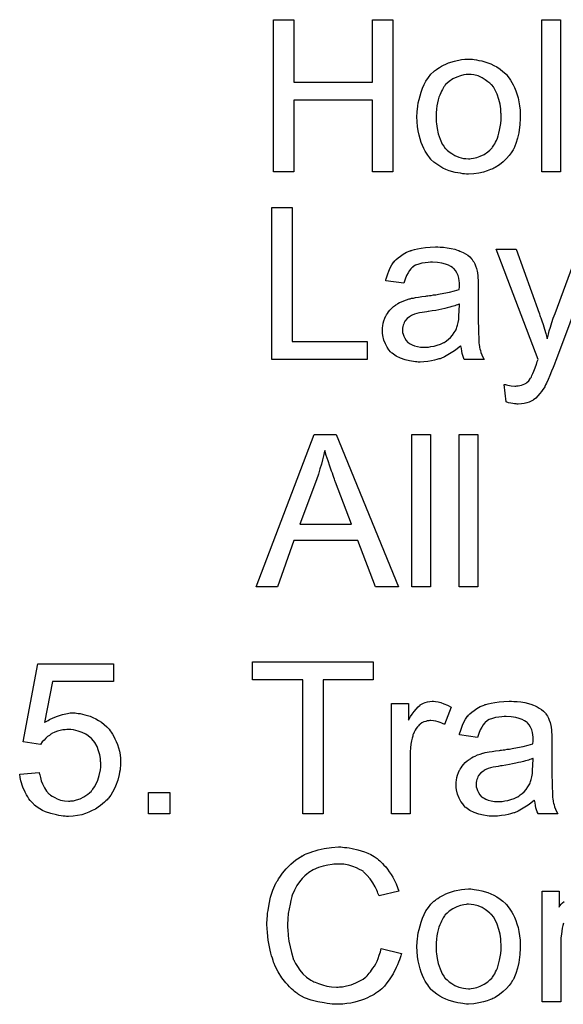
# Model space of a CAD drawing. Extents: x -2 to 8.5, y -2.9 to 5.2.
# Tile 90 of 207: x 3.479 to 3.765, y 0.632 to 1.15. Entities that reach past the tile are written whole.
import ezdxf

# ---------------------------------------------------------------- set-up
doc = ezdxf.new("R2010")
doc.units = 0
doc.layers.add('acc-ni-360-20-out-a_document', color=1, linetype='CONTINUOUS')

msp = doc.modelspace()

# ---------------------------------------------------------------- linework, layer by layer
at = {"layer": 'acc-ni-360-20-out-a_document', "color": 1}
for points in [[(3.674927, 1.069881), (3.664282, 1.069881), (3.664282, 1.107599), (3.622862, 1.107599), (3.622862, 1.069881), (3.612217, 1.069881), (3.612217, 1.149945), (3.622862, 1.149945), (3.622862, 1.117087), (3.664282, 1.117087), (3.664282, 1.149945), (3.674927, 1.149945), (3.674927, 1.069881)], [(3.763206, 1.069881), (3.753371, 1.069881), (3.753371, 1.149945), (3.763206, 1.149945), (3.763206, 1.069881)], [(3.71681, 1.129119), (3.717851, 1.129004), (3.719008, 1.128772), (3.720281, 1.128541), (3.721785, 1.12831), (3.724909, 1.127268), (3.726529, 1.12669), (3.728149, 1.12588), (3.729768, 1.12507), (3.731388, 1.123913), (3.732892, 1.122756), (3.734396, 1.121368), (3.734512, 1.121252), (3.734744, 1.12102), (3.735091, 1.120558), (3.735553, 1.119979), (3.736132, 1.119169), (3.736826, 1.118128), (3.73752, 1.116971), (3.738215, 1.115698), (3.738909, 1.11431), (3.739603, 1.112574), (3.740297, 1.110839), (3.740876, 1.108872), (3.741338, 1.106789), (3.741686, 1.104591), (3.741917, 1.102277), (3.742033, 1.099732), (3.742033, 1.099616), (3.742033, 1.099269), (3.742033, 1.09869), (3.742033, 1.09788), (3.741917, 1.096955), (3.741801, 1.095798), (3.741801, 1.094641), (3.74157, 1.093368), (3.741223, 1.090476), (3.740528, 1.087583), (3.739719, 1.084691), (3.738562, 1.08203), (3.738562, 1.081914), (3.738446, 1.081798), (3.738215, 1.081451), (3.737983, 1.080988), (3.737173, 1.079831), (3.736132, 1.078443), (3.734744, 1.076823), (3.733008, 1.075203), (3.731041, 1.073583), (3.728727, 1.072079), (3.728611, 1.072079), (3.728496, 1.071964), (3.728149, 1.071732), (3.72757, 1.071501), (3.726992, 1.071269), (3.726297, 1.071038), (3.724562, 1.070344), (3.722595, 1.069765), (3.720165, 1.069187), (3.71762, 1.068724), (3.714843, 1.068608), (3.713686, 1.068608), (3.71276, 1.068724), (3.711719, 1.06884), (3.710562, 1.069071), (3.709174, 1.069303), (3.707785, 1.069534), (3.704662, 1.070459), (3.702926, 1.071154), (3.701306, 1.071848), (3.699686, 1.072774), (3.698067, 1.073815), (3.696562, 1.074972), (3.695058, 1.07636), (3.694943, 1.076476), (3.694711, 1.076707), (3.694364, 1.07717), (3.693901, 1.077864), (3.693323, 1.078674), (3.692744, 1.0796), (3.69205, 1.080757), (3.691356, 1.082145), (3.690662, 1.083649), (3.689968, 1.085385), (3.689389, 1.087236), (3.688811, 1.089203), (3.688348, 1.091401), (3.688001, 1.093715), (3.687769, 1.096261), (3.687654, 1.098922), (3.687654, 1.099153), (3.687654, 1.099616), (3.687769, 1.100426), (3.687769, 1.101583), (3.687885, 1.102855), (3.688116, 1.104475), (3.688348, 1.106095), (3.688811, 1.107946), (3.689273, 1.109797), (3.689852, 1.111764), (3.690546, 1.113847), (3.691472, 1.115814), (3.692397, 1.117665), (3.69367, 1.119516), (3.694943, 1.121252), (3.696562, 1.122756), (3.696678, 1.122872), (3.69691, 1.122987), (3.697372, 1.123334), (3.697951, 1.123797), (3.698645, 1.12426), (3.699571, 1.124839), (3.700496, 1.125417), (3.701653, 1.125995), (3.702926, 1.126574), (3.704314, 1.127152), (3.707438, 1.128194), (3.711025, 1.129004), (3.712876, 1.129119), (3.714843, 1.129235), (3.716, 1.129235), (3.71681, 1.129119)], [(3.714843, 1.121136), (3.714149, 1.121136), (3.71357, 1.12102), (3.712298, 1.120905), (3.710562, 1.120442), (3.708595, 1.119748), (3.706513, 1.118822), (3.704546, 1.117434), (3.703505, 1.116508), (3.702579, 1.115582), (3.702579, 1.115467), (3.702347, 1.115351), (3.702116, 1.115004), (3.701769, 1.114541), (3.701422, 1.113963), (3.701075, 1.113268), (3.700612, 1.112343), (3.700149, 1.111417), (3.699686, 1.11026), (3.699224, 1.109103), (3.698876, 1.107715), (3.698529, 1.106211), (3.698182, 1.104591), (3.697951, 1.102855), (3.697835, 1.100889), (3.69772, 1.098922), (3.69772, 1.098806), (3.69772, 1.098459), (3.69772, 1.09788), (3.697835, 1.097071), (3.697835, 1.096145), (3.697951, 1.095104), (3.698298, 1.092674), (3.698876, 1.089897), (3.699802, 1.08712), (3.700959, 1.084459), (3.701769, 1.083302), (3.702579, 1.082145), (3.702695, 1.082145), (3.70281, 1.081914), (3.703505, 1.081335), (3.704546, 1.08041), (3.705934, 1.079484), (3.70767, 1.078443), (3.709752, 1.077517), (3.712182, 1.076939), (3.713455, 1.076823), (3.714843, 1.076707), (3.715537, 1.076707), (3.716116, 1.076823), (3.717389, 1.077054), (3.719124, 1.077401), (3.720975, 1.078096), (3.723058, 1.079021), (3.725025, 1.08041), (3.726066, 1.081335), (3.726992, 1.082261), (3.727107, 1.082377), (3.727223, 1.082492), (3.727454, 1.082839), (3.727802, 1.083302), (3.728149, 1.083881), (3.728611, 1.084575), (3.729074, 1.085501), (3.729537, 1.086426), (3.73, 1.087583), (3.730347, 1.088856), (3.73081, 1.090244), (3.731157, 1.091748), (3.731504, 1.093484), (3.731735, 1.095219), (3.731967, 1.097186), (3.731967, 1.099269), (3.731967, 1.099384), (3.731967, 1.099732), (3.731967, 1.10031), (3.731851, 1.101004), (3.731851, 1.10193), (3.731735, 1.102971), (3.731388, 1.105401), (3.73081, 1.107946), (3.729884, 1.110723), (3.728611, 1.113268), (3.727917, 1.114541), (3.726992, 1.115582), (3.726992, 1.115698), (3.72676, 1.115814), (3.726066, 1.116508), (3.725025, 1.117318), (3.723636, 1.118359), (3.721901, 1.119401), (3.719818, 1.120326), (3.717504, 1.120905), (3.716231, 1.12102), (3.714843, 1.121136)], [(3.622052, 0.980514), (3.661505, 0.980514), (3.661505, 0.971027), (3.611407, 0.971027), (3.611407, 1.051091), (3.622052, 1.051091), (3.622052, 0.980514)], [(3.699918, 1.030265), (3.701653, 1.03015), (3.70362, 1.029918), (3.705587, 1.029571), (3.707554, 1.029108), (3.709405, 1.02853), (3.709637, 1.028414), (3.710215, 1.028183), (3.711025, 1.027836), (3.712066, 1.027373), (3.713223, 1.026679), (3.71438, 1.025984), (3.715422, 1.025059), (3.716347, 1.024133), (3.716463, 1.024017), (3.716694, 1.02367), (3.717041, 1.023092), (3.717504, 1.022398), (3.718083, 1.021356), (3.718546, 1.020315), (3.719008, 1.019042), (3.719355, 1.017538), (3.719355, 1.017423), (3.719471, 1.017076), (3.719587, 1.016381), (3.719702, 1.015456), (3.719702, 1.014183), (3.719818, 1.012679), (3.719934, 1.010712), (3.719934, 1.008514), (3.719934, 0.995324), (3.719934, 0.995208), (3.719934, 0.994745), (3.719934, 0.994051), (3.719934, 0.993126), (3.719934, 0.992084), (3.719934, 0.990812), (3.72005, 0.988035), (3.72005, 0.985142), (3.720165, 0.98225), (3.720281, 0.980977), (3.720281, 0.97982), (3.720397, 0.978779), (3.720512, 0.977969), (3.720512, 0.977853), (3.720628, 0.97739), (3.720744, 0.976696), (3.721091, 0.975771), (3.721322, 0.974729), (3.721785, 0.973572), (3.722364, 0.9723), (3.722942, 0.971027), (3.712645, 0.971027), (3.712529, 0.971143), (3.712413, 0.971605), (3.712182, 0.972184), (3.711835, 0.97311), (3.711488, 0.974151), (3.711256, 0.975423), (3.711025, 0.976812), (3.710794, 0.978316), (3.710678, 0.978316), (3.710562, 0.978085), (3.709868, 0.977506), (3.708827, 0.976696), (3.707438, 0.975655), (3.705703, 0.974614), (3.703967, 0.973457), (3.702116, 0.972415), (3.700149, 0.971605), (3.699918, 0.97149), (3.699224, 0.971374), (3.698182, 0.971027), (3.69691, 0.97068), (3.69529, 0.970333), (3.693439, 0.970101), (3.691356, 0.96987), (3.689273, 0.969754), (3.688348, 0.969754), (3.687654, 0.96987), (3.686844, 0.96987), (3.685918, 0.969986), (3.683836, 0.970333), (3.681521, 0.970911), (3.678976, 0.971721), (3.676662, 0.972878), (3.674579, 0.974382), (3.674348, 0.974614), (3.67377, 0.975192), (3.67296, 0.976233), (3.672034, 0.977622), (3.671108, 0.979357), (3.670299, 0.981324), (3.66972, 0.983754), (3.669604, 0.984911), (3.669489, 0.986299), (3.669489, 0.986531), (3.669489, 0.986994), (3.669604, 0.987803), (3.66972, 0.988845), (3.669952, 0.990117), (3.670299, 0.99139), (3.670761, 0.992779), (3.67134, 0.994051), (3.671456, 0.994167), (3.671687, 0.99463), (3.67215, 0.995324), (3.672728, 0.996134), (3.673423, 0.997059), (3.674348, 0.997985), (3.675274, 0.998911), (3.676431, 0.999721), (3.676546, 0.999836), (3.677009, 1.000068), (3.677588, 1.00053), (3.678513, 1.000993), (3.679555, 1.001456), (3.680827, 1.002034), (3.6821, 1.002497), (3.683604, 1.00296), (3.68372, 1.00296), (3.684183, 1.003076), (3.684877, 1.003307), (3.685802, 1.003423), (3.686959, 1.003654), (3.688463, 1.003886), (3.690199, 1.004233), (3.692282, 1.004464), (3.692397, 1.004464), (3.69286, 1.00458), (3.693439, 1.00458), (3.694249, 1.004696), (3.695174, 1.004811), (3.696331, 1.005043), (3.697604, 1.005158), (3.698992, 1.00539), (3.701769, 1.005968), (3.704777, 1.006547), (3.707438, 1.007241), (3.708711, 1.007588), (3.709868, 1.007935), (3.709868, 1.008051), (3.709868, 1.008282), (3.709984, 1.008976), (3.709984, 1.009786), (3.709984, 1.010249), (3.709984, 1.010481), (3.709984, 1.010596), (3.709984, 1.010712), (3.709984, 1.011406), (3.709868, 1.012563), (3.709637, 1.013836), (3.709289, 1.015224), (3.708711, 1.016613), (3.708017, 1.017885), (3.707091, 1.018927), (3.706976, 1.019042), (3.706397, 1.019505), (3.705471, 1.019968), (3.704314, 1.020662), (3.702695, 1.021241), (3.700843, 1.021819), (3.698529, 1.022166), (3.695868, 1.022282), (3.694711, 1.022282), (3.693554, 1.022166), (3.691934, 1.021935), (3.690315, 1.021703), (3.688579, 1.021241), (3.686959, 1.020662), (3.685571, 1.019852), (3.685455, 1.019737), (3.684992, 1.019389), (3.684414, 1.018811), (3.68372, 1.017885), (3.683026, 1.016728), (3.682216, 1.015224), (3.681521, 1.013373), (3.680827, 1.01129), (3.671224, 1.012563), (3.671224, 1.012679), (3.67134, 1.012795), (3.67134, 1.013142), (3.671456, 1.013605), (3.671803, 1.014646), (3.672265, 1.01615), (3.672844, 1.017654), (3.673538, 1.019274), (3.674464, 1.020894), (3.675505, 1.022398), (3.675621, 1.022513), (3.676084, 1.022976), (3.676778, 1.02367), (3.677703, 1.024596), (3.678976, 1.025522), (3.68048, 1.026447), (3.682216, 1.027488), (3.684183, 1.028298), (3.684298, 1.028298), (3.684414, 1.028414), (3.684761, 1.02853), (3.685224, 1.028646), (3.686381, 1.028993), (3.688001, 1.02934), (3.689852, 1.029687), (3.692166, 1.030034), (3.694596, 1.030265), (3.697372, 1.030381), (3.698645, 1.030381), (3.699918, 1.030265)], [(3.760545, 0.970101), (3.760545, 0.969986), (3.760429, 0.969639), (3.760198, 0.969176), (3.759966, 0.968597), (3.759619, 0.967787), (3.759272, 0.966862), (3.758462, 0.964895), (3.757652, 0.962697), (3.756727, 0.960498), (3.755801, 0.958531), (3.755338, 0.957721), (3.754991, 0.956912), (3.754875, 0.95668), (3.754528, 0.956102), (3.75395, 0.955292), (3.753256, 0.95425), (3.75233, 0.953093), (3.751289, 0.951936), (3.750247, 0.950779), (3.748975, 0.949854), (3.748859, 0.949738), (3.748396, 0.949507), (3.747702, 0.94916), (3.746661, 0.948697), (3.745504, 0.948234), (3.744115, 0.947887), (3.742611, 0.947655), (3.740876, 0.94754), (3.740413, 0.94754), (3.739834, 0.947655), (3.739024, 0.947655), (3.738099, 0.947887), (3.737057, 0.948118), (3.735901, 0.94835), (3.734628, 0.948812), (3.733586, 0.957953), (3.733702, 0.957953), (3.734165, 0.957837), (3.734744, 0.957721), (3.735438, 0.95749), (3.737289, 0.957143), (3.73914, 0.957027), (3.739719, 0.957027), (3.740297, 0.957143), (3.740991, 0.957143), (3.742727, 0.95749), (3.743537, 0.957837), (3.744347, 0.958184), (3.744462, 0.958184), (3.744694, 0.958416), (3.745041, 0.958647), (3.745504, 0.958994), (3.746545, 0.95992), (3.74747, 0.961192), (3.74747, 0.961308), (3.747702, 0.961539), (3.747933, 0.962002), (3.748165, 0.962697), (3.748628, 0.963622), (3.74909, 0.96501), (3.749785, 0.96663), (3.750479, 0.968597), (3.750479, 0.968713), (3.75071, 0.969176), (3.750941, 0.969986), (3.751404, 0.971027), (3.729421, 1.029108), (3.739834, 1.029108), (3.751983, 0.99544), (3.751983, 0.995324), (3.752099, 0.995208), (3.752214, 0.994861), (3.75233, 0.994283), (3.752561, 0.993704), (3.752793, 0.99301), (3.753371, 0.99139), (3.754065, 0.989423), (3.75476, 0.987109), (3.755454, 0.984679), (3.756148, 0.982018), (3.756148, 0.982134), (3.756264, 0.982365), (3.756379, 0.982713), (3.756495, 0.983175), (3.756611, 0.983754), (3.756842, 0.984448), (3.757305, 0.986184), (3.757883, 0.98815), (3.758693, 0.990465), (3.759388, 0.992779), (3.760313, 0.995208), (3.772809, 1.029108)], [(3.782643, 1.029108), (3.760545, 0.970101)], [(3.709984, 1.000183), (3.709868, 1.000183), (3.709752, 1.000068), (3.709405, 0.999952), (3.708942, 0.999836), (3.708364, 0.999605), (3.70767, 0.999373), (3.70686, 0.999142), (3.705934, 0.998911), (3.704893, 0.998563), (3.70362, 0.998332), (3.702347, 0.997985), (3.700843, 0.997638), (3.699224, 0.997291), (3.697604, 0.996944), (3.695753, 0.996712), (3.693786, 0.996365), (3.693554, 0.996365), (3.69286, 0.99625), (3.691703, 0.996018), (3.69043, 0.995787), (3.689042, 0.995555), (3.687654, 0.995208), (3.686381, 0.994861), (3.685224, 0.994398), (3.685108, 0.994398), (3.684761, 0.994167), (3.684298, 0.993936), (3.683836, 0.993588), (3.682447, 0.992663), (3.68129, 0.991274), (3.68129, 0.991159), (3.681059, 0.990927), (3.680943, 0.990465), (3.680712, 0.989886), (3.68048, 0.989192), (3.680249, 0.988498), (3.680133, 0.987572), (3.680017, 0.986646), (3.680017, 0.986531), (3.680017, 0.985952), (3.680133, 0.985258), (3.680365, 0.984332), (3.680712, 0.983291), (3.68129, 0.98225), (3.681984, 0.981093), (3.68291, 0.980052), (3.683026, 0.979936), (3.683488, 0.979704), (3.684183, 0.979242), (3.685108, 0.978779), (3.686381, 0.978316), (3.687885, 0.977853), (3.68962, 0.977622), (3.691703, 0.977506), (3.692629, 0.977506), (3.693786, 0.977622), (3.695058, 0.977853), (3.696678, 0.978085), (3.698298, 0.978547), (3.700034, 0.979126), (3.701769, 0.979936), (3.702, 0.980052), (3.702463, 0.980399), (3.703273, 0.980977), (3.704199, 0.981787), (3.70524, 0.982713), (3.706397, 0.98387), (3.707323, 0.985258), (3.708248, 0.986762), (3.708364, 0.986878), (3.70848, 0.987341), (3.708711, 0.98815), (3.709058, 0.989192), (3.709405, 0.99058), (3.709637, 0.9922), (3.709752, 0.994167), (3.709868, 0.996481), (3.709984, 1.000183)], [(3.677935, 0.851462), (3.665902, 0.851462), (3.65653, 0.87576), (3.622977, 0.87576), (3.6143, 0.851462), (3.603077, 0.851462), (3.633622, 0.931527), (3.645192, 0.931527), (3.677935, 0.851462)], [(3.694827, 0.851462), (3.684992, 0.851462), (3.684992, 0.931527), (3.694827, 0.931527), (3.694827, 0.851462)], [(3.719702, 0.851462), (3.709868, 0.851462), (3.709868, 0.931527), (3.719702, 0.931527), (3.719702, 0.851462)], [(3.639175, 0.923197), (3.639175, 0.923081), (3.63906, 0.922849), (3.63906, 0.922387), (3.638828, 0.921924), (3.638713, 0.921114), (3.638481, 0.920304), (3.638018, 0.918337), (3.63744, 0.916023), (3.63663, 0.913478), (3.63582, 0.910701), (3.634779, 0.907808), (3.626101, 0.884437), (3.653175, 0.884437), (3.644845, 0.90642), (3.644845, 0.906536), (3.644729, 0.906883), (3.644497, 0.907461), (3.644266, 0.908155), (3.643919, 0.908965), (3.643572, 0.910007), (3.643225, 0.911164), (3.642762, 0.912321), (3.641836, 0.914982), (3.640911, 0.917759), (3.639985, 0.920535), (3.639175, 0.923197)], [(3.527988, 0.801549), (3.495939, 0.801549), (3.491658, 0.779914), (3.491773, 0.780029), (3.492005, 0.780145), (3.492352, 0.780376), (3.49293, 0.780723), (3.493625, 0.781071), (3.494435, 0.781533), (3.496286, 0.782459), (3.4986, 0.783385), (3.501145, 0.784194), (3.503922, 0.784773), (3.50531, 0.785004), (3.507856, 0.785004), (3.50855, 0.784889), (3.509476, 0.784773), (3.510517, 0.784657), (3.511674, 0.784426), (3.512947, 0.784079), (3.515723, 0.783269), (3.517227, 0.78269), (3.518732, 0.78188), (3.520236, 0.781071), (3.52174, 0.780145), (3.523128, 0.778988), (3.524517, 0.777715), (3.524632, 0.7776), (3.524864, 0.777368), (3.525211, 0.777021), (3.525674, 0.776443), (3.526252, 0.775633), (3.526831, 0.774823), (3.527525, 0.773782), (3.528219, 0.772625), (3.528798, 0.771352), (3.529492, 0.769963), (3.53007, 0.768344), (3.530649, 0.766724), (3.531111, 0.764988), (3.531459, 0.763021), (3.53169, 0.761054), (3.531806, 0.758972), (3.531806, 0.758856), (3.531806, 0.758509), (3.531806, 0.757931), (3.53169, 0.757121), (3.531574, 0.756195), (3.531459, 0.755154), (3.531227, 0.753881), (3.530996, 0.752608), (3.530302, 0.7496), (3.529145, 0.746476), (3.52845, 0.744856), (3.527525, 0.743352), (3.526599, 0.741733), (3.525442, 0.740229), (3.525327, 0.740113), (3.525095, 0.739766), (3.524632, 0.739303), (3.524054, 0.738724), (3.523244, 0.73803), (3.522318, 0.737105), (3.521161, 0.736295), (3.519889, 0.735369), (3.5185, 0.734443), (3.51688, 0.733634), (3.515145, 0.732824), (3.513294, 0.732014), (3.511327, 0.731435), (3.509128, 0.730972), (3.506814, 0.730625), (3.504385, 0.73051), (3.503343, 0.73051), (3.502534, 0.730625), (3.501608, 0.730741), (3.500567, 0.730857), (3.499294, 0.730972), (3.498021, 0.73132), (3.495129, 0.732014), (3.492236, 0.733055), (3.490732, 0.733749), (3.489228, 0.734559), (3.48784, 0.735485), (3.486451, 0.736526), (3.486336, 0.736642), (3.486104, 0.736758), (3.485873, 0.73722), (3.48541, 0.737683), (3.484831, 0.738262), (3.484253, 0.738956), (3.483559, 0.739881), (3.48298, 0.740923), (3.482286, 0.741964), (3.481592, 0.743237), (3.480319, 0.746014), (3.479278, 0.749253), (3.478931, 0.750989), (3.478699, 0.75284), (3.488997, 0.75365), (3.488997, 0.753534), (3.488997, 0.753303), (3.489112, 0.752956), (3.489228, 0.752377), (3.489575, 0.751104), (3.490038, 0.749369), (3.490732, 0.747633), (3.491658, 0.745666), (3.492815, 0.743931), (3.494203, 0.742311), (3.494435, 0.742195), (3.494897, 0.741733), (3.495823, 0.741154), (3.497096, 0.74046), (3.498484, 0.739766), (3.50022, 0.739187), (3.502186, 0.738724), (3.504385, 0.738609), (3.505079, 0.738609), (3.505542, 0.738724), (3.50693, 0.73884), (3.50855, 0.739303), (3.510517, 0.739881), (3.512484, 0.740807), (3.514566, 0.742195), (3.515492, 0.743005), (3.516418, 0.743931), (3.516533, 0.744047), (3.516649, 0.744162), (3.51688, 0.744509), (3.517227, 0.744856), (3.518037, 0.746129), (3.518963, 0.747749), (3.519773, 0.749716), (3.520583, 0.752146), (3.521161, 0.755038), (3.521393, 0.756542), (3.521393, 0.758162), (3.521393, 0.758278), (3.521393, 0.758509), (3.521393, 0.758972), (3.521277, 0.75955), (3.521277, 0.760245), (3.521161, 0.761054), (3.520814, 0.762906), (3.520236, 0.765104), (3.519426, 0.767302), (3.518269, 0.769385), (3.516649, 0.771352), (3.516649, 0.771467), (3.516418, 0.771583), (3.515839, 0.772162), (3.514798, 0.772972), (3.513409, 0.773897), (3.511558, 0.774707), (3.509476, 0.775517), (3.507046, 0.776096), (3.505657, 0.776327), (3.503459, 0.776327), (3.502534, 0.776211), (3.501377, 0.776096), (3.499988, 0.775748), (3.4986, 0.775401), (3.497096, 0.774823), (3.495592, 0.774129), (3.495476, 0.774013), (3.495013, 0.773782), (3.494319, 0.773203), (3.493393, 0.772625), (3.492468, 0.771815), (3.491542, 0.770773), (3.490501, 0.769732), (3.489691, 0.768459), (3.480435, 0.769732), (3.488187, 0.810921), (3.527988, 0.810921), (3.527988, 0.801549)], [(3.664629, 0.802475), (3.63825, 0.802475), (3.63825, 0.731898), (3.627605, 0.731898), (3.627605, 0.802475), (3.601226, 0.802475), (3.601226, 0.811962), (3.664629, 0.811962), (3.664629, 0.802475)], [(3.697488, 0.791136), (3.698761, 0.790905), (3.700265, 0.790442), (3.701885, 0.789864), (3.703736, 0.789054), (3.705703, 0.788013), (3.702116, 0.778988), (3.702, 0.779104), (3.701538, 0.779335), (3.700843, 0.779682), (3.699918, 0.780029), (3.698876, 0.780376), (3.697604, 0.780723), (3.696331, 0.780955), (3.695058, 0.781071), (3.69448, 0.781071), (3.693901, 0.780955), (3.693091, 0.780839), (3.692282, 0.780608), (3.69124, 0.780261), (3.690199, 0.779798), (3.689273, 0.779104), (3.689158, 0.778988), (3.688811, 0.778757), (3.688463, 0.778294), (3.687885, 0.777715), (3.687307, 0.776905), (3.686728, 0.77598), (3.686149, 0.774938), (3.685687, 0.773666), (3.685571, 0.773434), (3.685455, 0.77274), (3.685224, 0.771699), (3.684877, 0.770311), (3.68453, 0.768575), (3.684298, 0.766608), (3.684183, 0.764525), (3.684067, 0.762212), (3.684067, 0.731898), (3.674232, 0.731898), (3.674232, 0.78998), (3.683141, 0.78998), (3.683141, 0.781186), (3.683257, 0.781302), (3.68372, 0.782112), (3.684298, 0.783153), (3.685224, 0.784426), (3.686149, 0.785699), (3.687191, 0.787087), (3.688232, 0.788244), (3.689273, 0.78917), (3.689389, 0.789285), (3.689736, 0.789517), (3.69043, 0.789864), (3.691125, 0.790211), (3.69205, 0.790558), (3.693207, 0.790905), (3.694364, 0.791136), (3.695637, 0.791252), (3.696447, 0.791252), (3.697488, 0.791136)], [(3.738677, 0.791136), (3.740413, 0.791021), (3.74238, 0.790789), (3.744347, 0.790442), (3.746314, 0.78998), (3.748165, 0.789401), (3.748396, 0.789285), (3.748975, 0.789054), (3.749785, 0.788707), (3.750826, 0.788244), (3.751983, 0.78755), (3.75314, 0.786856), (3.754181, 0.78593), (3.755107, 0.785004), (3.755222, 0.784889), (3.755454, 0.784542), (3.755801, 0.783963), (3.756264, 0.783269), (3.756842, 0.782228), (3.757305, 0.781186), (3.757768, 0.779914), (3.758115, 0.778409), (3.758115, 0.778294), (3.758231, 0.777947), (3.758346, 0.777253), (3.758462, 0.776327), (3.758462, 0.775054), (3.758578, 0.77355), (3.758693, 0.771583), (3.758693, 0.769385), (3.758693, 0.756195), (3.758693, 0.756079), (3.758693, 0.755617), (3.758693, 0.754922), (3.758693, 0.753997), (3.758693, 0.752956), (3.758693, 0.751683), (3.758809, 0.748906), (3.758809, 0.746014), (3.758925, 0.743121), (3.759041, 0.741848), (3.759041, 0.740691), (3.759156, 0.73965), (3.759272, 0.73884), (3.759272, 0.738724), (3.759388, 0.738262), (3.759503, 0.737567), (3.75985, 0.736642), (3.760082, 0.735601), (3.760545, 0.734443), (3.761123, 0.733171), (3.761702, 0.731898), (3.751404, 0.731898), (3.751289, 0.732014), (3.751173, 0.732477), (3.750941, 0.733055), (3.750594, 0.733981), (3.750247, 0.735022), (3.750016, 0.736295), (3.749785, 0.737683), (3.749553, 0.739187), (3.749437, 0.739187), (3.749322, 0.738956), (3.748628, 0.738377), (3.747586, 0.737567), (3.746198, 0.736526), (3.744462, 0.735485), (3.742727, 0.734328), (3.740876, 0.733287), (3.738909, 0.732477), (3.738677, 0.732361), (3.737983, 0.732245), (3.736942, 0.731898), (3.735669, 0.731551), (3.734049, 0.731204), (3.732198, 0.730972), (3.730115, 0.730741), (3.728033, 0.730625), (3.727107, 0.730625), (3.726413, 0.730741), (3.725603, 0.730741), (3.724678, 0.730857), (3.722595, 0.731204), (3.720281, 0.731782), (3.717736, 0.732592), (3.715422, 0.733749), (3.713339, 0.735253), (3.713108, 0.735485), (3.712529, 0.736063), (3.711719, 0.737105), (3.710794, 0.738493), (3.709868, 0.740229), (3.709058, 0.742195), (3.70848, 0.744625), (3.708364, 0.745782), (3.708248, 0.74717), (3.708248, 0.747402), (3.708248, 0.747865), (3.708364, 0.748675), (3.70848, 0.749716), (3.708711, 0.750989), (3.709058, 0.752261), (3.709521, 0.75365), (3.710099, 0.754922), (3.710215, 0.755038), (3.710447, 0.755501), (3.710909, 0.756195), (3.711488, 0.757005), (3.712182, 0.757931), (3.713108, 0.758856), (3.714033, 0.759782), (3.71519, 0.760592), (3.715306, 0.760707), (3.715769, 0.760939), (3.716347, 0.761402), (3.717273, 0.761864), (3.718314, 0.762327), (3.719587, 0.762906), (3.72086, 0.763369), (3.722364, 0.763831), (3.722479, 0.763831), (3.722942, 0.763947), (3.723636, 0.764178), (3.724562, 0.764294), (3.725719, 0.764525), (3.727223, 0.764757), (3.728959, 0.765104), (3.731041, 0.765335), (3.731157, 0.765335), (3.73162, 0.765451), (3.732198, 0.765451), (3.733008, 0.765567), (3.733934, 0.765683), (3.735091, 0.765914), (3.736363, 0.76603), (3.737752, 0.766261), (3.740528, 0.76684), (3.743537, 0.767418), (3.746198, 0.768112), (3.74747, 0.768459), (3.748628, 0.768806), (3.748628, 0.768922), (3.748628, 0.769154), (3.748743, 0.769848), (3.748743, 0.770658), (3.748743, 0.77112), (3.748743, 0.771352), (3.748743, 0.771467), (3.748743, 0.771583), (3.748743, 0.772277), (3.748628, 0.773434), (3.748396, 0.774707), (3.748049, 0.776096), (3.74747, 0.777484), (3.746776, 0.778757), (3.745851, 0.779798), (3.745735, 0.779914), (3.745157, 0.780376), (3.744231, 0.780839), (3.743074, 0.781533), (3.741454, 0.782112), (3.739603, 0.78269), (3.737289, 0.783038), (3.734628, 0.783153), (3.733471, 0.783153), (3.732314, 0.783038), (3.730694, 0.782806), (3.729074, 0.782575), (3.727339, 0.782112), (3.725719, 0.781533), (3.724331, 0.780723), (3.724215, 0.780608), (3.723752, 0.780261), (3.723173, 0.779682), (3.722479, 0.778757), (3.721785, 0.7776), (3.720975, 0.776096), (3.720281, 0.774244), (3.719587, 0.772162), (3.709984, 0.773434), (3.709984, 0.77355), (3.710099, 0.773666), (3.710099, 0.774013), (3.710215, 0.774476), (3.710562, 0.775517), (3.711025, 0.777021), (3.711604, 0.778525), (3.712298, 0.780145), (3.713223, 0.781765), (3.714265, 0.783269), (3.71438, 0.783385), (3.714843, 0.783847), (3.715537, 0.784542), (3.716463, 0.785467), (3.717736, 0.786393), (3.71924, 0.787318), (3.720975, 0.78836), (3.722942, 0.78917), (3.723058, 0.78917), (3.723173, 0.789285), (3.723521, 0.789401), (3.723983, 0.789517), (3.72514, 0.789864), (3.72676, 0.790211), (3.728611, 0.790558), (3.730925, 0.790905), (3.733355, 0.791136), (3.736132, 0.791252), (3.737405, 0.791252), (3.738677, 0.791136)], [(3.748743, 0.761054), (3.748628, 0.761054), (3.748512, 0.760939), (3.748165, 0.760823), (3.747702, 0.760707), (3.747123, 0.760476), (3.746429, 0.760245), (3.745619, 0.760013), (3.744694, 0.759782), (3.743652, 0.759435), (3.74238, 0.759203), (3.741107, 0.758856), (3.739603, 0.758509), (3.737983, 0.758162), (3.736363, 0.757815), (3.734512, 0.757583), (3.732545, 0.757236), (3.732314, 0.757236), (3.73162, 0.757121), (3.730463, 0.756889), (3.72919, 0.756658), (3.727802, 0.756427), (3.726413, 0.756079), (3.72514, 0.755732), (3.723983, 0.755269), (3.723868, 0.755269), (3.723521, 0.755038), (3.723058, 0.754807), (3.722595, 0.75446), (3.721207, 0.753534), (3.72005, 0.752146), (3.72005, 0.75203), (3.719818, 0.751798), (3.719702, 0.751336), (3.719471, 0.750757), (3.71924, 0.750063), (3.719008, 0.749369), (3.718893, 0.748443), (3.718777, 0.747518), (3.718777, 0.747402), (3.718777, 0.746823), (3.718893, 0.746129), (3.719124, 0.745204), (3.719471, 0.744162), (3.72005, 0.743121), (3.720744, 0.741964), (3.721669, 0.740923), (3.721785, 0.740807), (3.722248, 0.740576), (3.722942, 0.740113), (3.723868, 0.73965), (3.72514, 0.739187), (3.726644, 0.738724), (3.72838, 0.738493), (3.730463, 0.738377), (3.731388, 0.738377), (3.732545, 0.738493), (3.733818, 0.738724), (3.735438, 0.738956), (3.737057, 0.739419), (3.738793, 0.739997), (3.740528, 0.740807), (3.74076, 0.740923), (3.741223, 0.74127), (3.742033, 0.741848), (3.742958, 0.742658), (3.743999, 0.743584), (3.745157, 0.744741), (3.746082, 0.746129), (3.747008, 0.747633), (3.747123, 0.747749), (3.747239, 0.748212), (3.74747, 0.749022), (3.747818, 0.750063), (3.748165, 0.751451), (3.748396, 0.753071), (3.748512, 0.755038), (3.748628, 0.757352), (3.748743, 0.761054)], [(3.557722, 0.731898), (3.5465, 0.731898), (3.5465, 0.743121), (3.557722, 0.743121), (3.557722, 0.731898)], [(3.648431, 0.714381), (3.649473, 0.714265), (3.650745, 0.71415), (3.652018, 0.714034), (3.653522, 0.713687), (3.656646, 0.712993), (3.660117, 0.711951), (3.661852, 0.711257), (3.663472, 0.710447), (3.665092, 0.709406), (3.666712, 0.708365), (3.666828, 0.708249), (3.667059, 0.708133), (3.667522, 0.707786), (3.6681, 0.707208), (3.668679, 0.706629), (3.669489, 0.705819), (3.670299, 0.704894), (3.671224, 0.703968), (3.67215, 0.702811), (3.673075, 0.701423), (3.674117, 0.700034), (3.675042, 0.69853), (3.675852, 0.696795), (3.676778, 0.695059), (3.677472, 0.693208), (3.678166, 0.691125), (3.667753, 0.688696), (3.667753, 0.688811), (3.667637, 0.689043), (3.667406, 0.689506), (3.667175, 0.690084), (3.666943, 0.690778), (3.666596, 0.691704), (3.665671, 0.693555), (3.664514, 0.695638), (3.663125, 0.69772), (3.66139, 0.699687), (3.659539, 0.701423), (3.659307, 0.701654), (3.658613, 0.702117), (3.657456, 0.702695), (3.655952, 0.703505), (3.653985, 0.704199), (3.651787, 0.704894), (3.649126, 0.705356), (3.646233, 0.705472), (3.645307, 0.705472), (3.644729, 0.705356), (3.643919, 0.705356), (3.642993, 0.705241), (3.640795, 0.704894), (3.638365, 0.704431), (3.63582, 0.703621), (3.633159, 0.702464), (3.630729, 0.70096), (3.630613, 0.70096), (3.630498, 0.700729), (3.629688, 0.70015), (3.628647, 0.699224), (3.627374, 0.697836), (3.62587, 0.696101), (3.624481, 0.694134), (3.623209, 0.691704), (3.622052, 0.689043), (3.622052, 0.688927), (3.621936, 0.688696), (3.62182, 0.688349), (3.621705, 0.68777), (3.621473, 0.687076), (3.621242, 0.686266), (3.620895, 0.684299), (3.620432, 0.681985), (3.619969, 0.67944), (3.619738, 0.676663), (3.619622, 0.673655), (3.619622, 0.673539), (3.619622, 0.673192), (3.619622, 0.672613), (3.619622, 0.671919), (3.619738, 0.671109), (3.619738, 0.670068), (3.619853, 0.668911), (3.619969, 0.667638), (3.620316, 0.664861), (3.620895, 0.661853), (3.621589, 0.658845), (3.622515, 0.655837), (3.622515, 0.655721), (3.62263, 0.65549), (3.622862, 0.655143), (3.623093, 0.654564), (3.623787, 0.653176), (3.624829, 0.651556), (3.626101, 0.649705), (3.627721, 0.647738), (3.629572, 0.646002), (3.631771, 0.644383), (3.631886, 0.644383), (3.632118, 0.644267), (3.632465, 0.644035), (3.632927, 0.643804), (3.633506, 0.643573), (3.6342, 0.643226), (3.63582, 0.642531), (3.637903, 0.641837), (3.640217, 0.641259), (3.642762, 0.640796), (3.645423, 0.64068), (3.646233, 0.64068), (3.646927, 0.640796), (3.647737, 0.640796), (3.648547, 0.640912), (3.65063, 0.641374), (3.653059, 0.641953), (3.655489, 0.642879), (3.658034, 0.644151), (3.659307, 0.644845), (3.660464, 0.645771), (3.66058, 0.645887), (3.660695, 0.646002), (3.661043, 0.64635), (3.661505, 0.646697), (3.661968, 0.647275), (3.662547, 0.647969), (3.663241, 0.648663), (3.663819, 0.649589), (3.664514, 0.65063), (3.665323, 0.651787), (3.666018, 0.652944), (3.666712, 0.654333), (3.66729, 0.655837), (3.667869, 0.657457), (3.668447, 0.659192), (3.66891, 0.661043), (3.679555, 0.658382), (3.679555, 0.658267), (3.679439, 0.657804), (3.679207, 0.65711), (3.67886, 0.656184), (3.678513, 0.655143), (3.67805, 0.65387), (3.677472, 0.652482), (3.676778, 0.650977), (3.675158, 0.647738), (3.673075, 0.644498), (3.671803, 0.642879), (3.67053, 0.641259), (3.669142, 0.63987), (3.667522, 0.638482), (3.667406, 0.638366), (3.667175, 0.638135), (3.666596, 0.637903), (3.666018, 0.637441), (3.665092, 0.636862), (3.664166, 0.636284), (3.662894, 0.635705), (3.661621, 0.635127), (3.660117, 0.634432), (3.658497, 0.633854), (3.656762, 0.633275), (3.65491, 0.632697), (3.652944, 0.632234), (3.650861, 0.632003), (3.648663, 0.631771), (3.646349, 0.631656), (3.645076, 0.631656), (3.64415, 0.631771), (3.643109, 0.631771), (3.641836, 0.631887), (3.640448, 0.632118), (3.638828, 0.63235), (3.635473, 0.632928), (3.632002, 0.633854), (3.628531, 0.635127), (3.626911, 0.635937), (3.625291, 0.636862), (3.625176, 0.636978), (3.624944, 0.637093), (3.624481, 0.637441), (3.624019, 0.637903), (3.623324, 0.638366), (3.622515, 0.63906), (3.621589, 0.63987), (3.620663, 0.640796), (3.619738, 0.641837), (3.618696, 0.642879), (3.616614, 0.64554), (3.614647, 0.648663), (3.612911, 0.652135), (3.612911, 0.65225), (3.61268, 0.652597), (3.612564, 0.653176), (3.612217, 0.65387), (3.611986, 0.654796), (3.611639, 0.655953), (3.611176, 0.657225), (3.610829, 0.658614), (3.610482, 0.660118), (3.610019, 0.661853), (3.60944, 0.66544), (3.608978, 0.66949), (3.608746, 0.673655), (3.608746, 0.67377), (3.608746, 0.674233), (3.608746, 0.674927), (3.608862, 0.675737), (3.608862, 0.676894), (3.608978, 0.678051), (3.609093, 0.679555), (3.609325, 0.681059), (3.609903, 0.684415), (3.610713, 0.688117), (3.61187, 0.69182), (3.61349, 0.695406), (3.613606, 0.695522), (3.613721, 0.695869), (3.613953, 0.696332), (3.614416, 0.69691), (3.614878, 0.69772), (3.615457, 0.698646), (3.616961, 0.700729), (3.618928, 0.703043), (3.621242, 0.705356), (3.623903, 0.70767), (3.627027, 0.709637), (3.627142, 0.709753), (3.62749, 0.709869), (3.627952, 0.7101), (3.628531, 0.710447), (3.629456, 0.710794), (3.630382, 0.711141), (3.631539, 0.711604), (3.632812, 0.712067), (3.6342, 0.71253), (3.635704, 0.712993), (3.638944, 0.713687), (3.642646, 0.714265), (3.646464, 0.714497), (3.647621, 0.714497), (3.648431, 0.714381)], [(3.71681, 0.692282), (3.717851, 0.692167), (3.719008, 0.691935), (3.720281, 0.691704), (3.721785, 0.691472), (3.724909, 0.690431), (3.726529, 0.689853), (3.728149, 0.689043), (3.729768, 0.688233), (3.731388, 0.687076), (3.732892, 0.685919), (3.734396, 0.68453), (3.734512, 0.684415), (3.734744, 0.684183), (3.735091, 0.683721), (3.735553, 0.683142), (3.736132, 0.682332), (3.736826, 0.681291), (3.73752, 0.680134), (3.738215, 0.678861), (3.738909, 0.677473), (3.739603, 0.675737), (3.740297, 0.674002), (3.740876, 0.672035), (3.741338, 0.669952), (3.741686, 0.667754), (3.741917, 0.66544), (3.742033, 0.662895), (3.742033, 0.662779), (3.742033, 0.662432), (3.742033, 0.661853), (3.742033, 0.661043), (3.741917, 0.660118), (3.741801, 0.658961), (3.741801, 0.657804), (3.74157, 0.656531), (3.741223, 0.653639), (3.740528, 0.650746), (3.739719, 0.647854), (3.738562, 0.645192), (3.738562, 0.645077), (3.738446, 0.644961), (3.738215, 0.644614), (3.737983, 0.644151), (3.737173, 0.642994), (3.736132, 0.641606), (3.734744, 0.639986), (3.733008, 0.638366), (3.731041, 0.636746), (3.728727, 0.635242), (3.728611, 0.635242), (3.728496, 0.635127), (3.728149, 0.634895), (3.72757, 0.634664), (3.726992, 0.634432), (3.726297, 0.634201), (3.724562, 0.633507), (3.722595, 0.632928), (3.720165, 0.63235), (3.71762, 0.631887), (3.714843, 0.631771), (3.713686, 0.631771), (3.71276, 0.631887), (3.711719, 0.632003), (3.710562, 0.632234), (3.709174, 0.632466), (3.707785, 0.632697), (3.704662, 0.633622), (3.702926, 0.634317), (3.701306, 0.635011), (3.699686, 0.635937), (3.698067, 0.636978), (3.696562, 0.638135), (3.695058, 0.639523), (3.694943, 0.639639), (3.694711, 0.63987), (3.694364, 0.640333), (3.693901, 0.641027), (3.693323, 0.641837), (3.692744, 0.642763), (3.69205, 0.64392), (3.691356, 0.645308), (3.690662, 0.646812), (3.689968, 0.648548), (3.689389, 0.650399), (3.688811, 0.652366), (3.688348, 0.654564), (3.688001, 0.656878), (3.687769, 0.659424), (3.687654, 0.662085), (3.687654, 0.662316), (3.687654, 0.662779), (3.687769, 0.663589), (3.687769, 0.664746), (3.687885, 0.666019), (3.688116, 0.667638), (3.688348, 0.669258), (3.688811, 0.671109), (3.689273, 0.672961), (3.689852, 0.674927), (3.690546, 0.67701), (3.691472, 0.678977), (3.692397, 0.680828), (3.69367, 0.682679), (3.694943, 0.684415), (3.696562, 0.685919), (3.696678, 0.686035), (3.69691, 0.68615), (3.697372, 0.686497), (3.697951, 0.68696), (3.698645, 0.687423), (3.699571, 0.688001), (3.700496, 0.68858), (3.701653, 0.689159), (3.702926, 0.689737), (3.704314, 0.690316), (3.707438, 0.691357), (3.711025, 0.692167), (3.712876, 0.692282), (3.714843, 0.692398), (3.716, 0.692398), (3.71681, 0.692282)], [(3.764825, 0.674349), (3.764478, 0.673076), (3.764131, 0.671688), (3.7639, 0.670184), (3.763669, 0.668564), (3.763437, 0.666597), (3.763437, 0.66463), (3.763437, 0.633044), (3.753603, 0.633044), (3.753603, 0.691125), (3.762396, 0.691125), (3.762396, 0.682795), (3.762512, 0.682911), (3.762743, 0.683258), (3.76309, 0.683721), (3.763553, 0.684299), (3.764247, 0.684993), (3.765057, 0.685803)], [(3.714843, 0.684299), (3.714149, 0.684299), (3.71357, 0.684183), (3.712298, 0.684068), (3.710562, 0.683605), (3.708595, 0.682911), (3.706513, 0.681985), (3.704546, 0.680597), (3.703505, 0.679671), (3.702579, 0.678745), (3.702579, 0.67863), (3.702347, 0.678514), (3.702116, 0.678167), (3.701769, 0.677704), (3.701422, 0.677126), (3.701075, 0.676432), (3.700612, 0.675506), (3.700149, 0.67458), (3.699686, 0.673423), (3.699224, 0.672266), (3.698876, 0.670878), (3.698529, 0.669374), (3.698182, 0.667754), (3.697951, 0.666019), (3.697835, 0.664052), (3.69772, 0.662085), (3.69772, 0.661969), (3.69772, 0.661622), (3.69772, 0.661043), (3.697835, 0.660234), (3.697835, 0.659308), (3.697951, 0.658267), (3.698298, 0.655837), (3.698876, 0.65306), (3.699802, 0.650283), (3.700959, 0.647622), (3.701769, 0.646465), (3.702579, 0.645308), (3.702695, 0.645308), (3.70281, 0.645077), (3.703505, 0.644498), (3.704546, 0.643573), (3.705934, 0.642647), (3.70767, 0.641606), (3.709752, 0.64068), (3.712182, 0.640102), (3.713455, 0.639986), (3.714843, 0.63987), (3.715537, 0.63987), (3.716116, 0.639986), (3.717389, 0.640217), (3.719124, 0.640564), (3.720975, 0.641259), (3.723058, 0.642184), (3.725025, 0.643573), (3.726066, 0.644498), (3.726992, 0.645424), (3.727107, 0.64554), (3.727223, 0.645655), (3.727454, 0.646002), (3.727802, 0.646465), (3.728149, 0.647044), (3.728611, 0.647738), (3.729074, 0.648663), (3.729537, 0.649589), (3.73, 0.650746), (3.730347, 0.652019), (3.73081, 0.653407), (3.731157, 0.654911), (3.731504, 0.656647), (3.731735, 0.658382), (3.731967, 0.660349), (3.731967, 0.662432), (3.731967, 0.662548), (3.731967, 0.662895), (3.731967, 0.663473), (3.731851, 0.664167), (3.731851, 0.665093), (3.731735, 0.666134), (3.731388, 0.668564), (3.73081, 0.671109), (3.729884, 0.673886), (3.728611, 0.676432), (3.727917, 0.677704), (3.726992, 0.678745), (3.726992, 0.678861), (3.72676, 0.678977), (3.726066, 0.679671), (3.725025, 0.680481), (3.723636, 0.681522), (3.721901, 0.682564), (3.719818, 0.683489), (3.717504, 0.684068), (3.716231, 0.684183), (3.714843, 0.684299)]]:
    msp.add_lwpolyline(points, dxfattribs=at)

doc.saveas('drawing.dxf')
